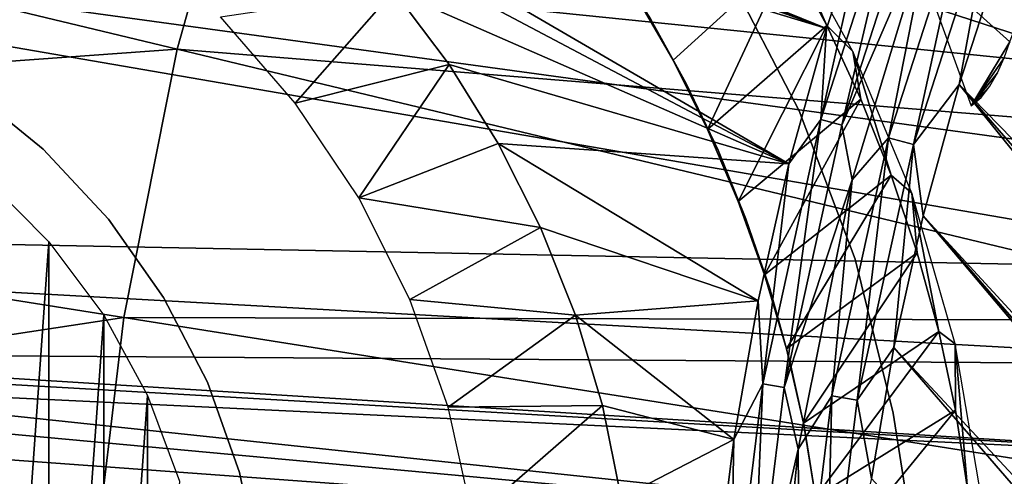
# Model space of a CAD drawing. Header units: millimetres. Extents: x -30.2 to 30.2, y -30.2 to 30.2.
# Tile 76 of 256: x -17.7 to -12.8, y 1.9 to 4.2. Entities that reach past the tile are written whole.
import ezdxf

# ---------------------------------------------------------------- set-up
doc = ezdxf.new("R2010")
doc.units = ezdxf.units.MM
doc.header["$LTSCALE"] = 52.148148
for name, color, linetype in [('1', 7, 'CONTINUOUS'), ('107', 7, 'CONTINUOUS'), ('110', 7, 'CONTINUOUS'), ('112', 7, 'CONTINUOUS'), ('139', 7, 'CONTINUOUS'), ('140', 7, 'CONTINUOUS'), ('174', 7, 'CONTINUOUS'), ('185', 7, 'CONTINUOUS'), ('206', 7, 'CONTINUOUS'), ('210', 7, 'CONTINUOUS'), ('366', 7, 'CONTINUOUS'), ('367', 7, 'CONTINUOUS'), ('82', 7, 'CONTINUOUS'), ('88', 7, 'CONTINUOUS')]:
    doc.layers.add(name, color=color, linetype=linetype)

msp = doc.modelspace()

# ---------------------------------------------------------------- linework, layer by layer
at = {"layer": '1', "color": 251, "linetype": 'Continuous', "true_color": 0x4c4c4c}
for points in [[(-22.5527, 5.4144, 6.367), (-22.908, 3.6283, 6.367), (-16.9168, 4.0614, 6.644), (-22.5527, 5.4144, 6.367)], [(-22.5527, 5.4144, 6.367), (-16.9168, 4.0614, 6.644), (-16.546, 5.3761, 6.644), (-22.5527, 5.4144, 6.367)], [(-16.9168, 4.0614, 6.644), (-11.0305, 3.584, 6.8418), (-16.546, 5.3761, 6.644), (-16.9168, 4.0614, 6.644)], [(-11.0305, 3.584, 6.8418), (-10.7153, 4.4384, 6.8418), (-16.546, 5.3761, 6.644), (-11.0305, 3.584, 6.8418)], [(-22.908, 3.6283, 6.367), (-17.1833, 2.7216, 6.644), (-16.9168, 4.0614, 6.644), (-22.908, 3.6283, 6.367)], [(-17.1833, 2.7216, 6.644), (-11.2777, 2.7075, 6.8418), (-16.9168, 4.0614, 6.644), (-17.1833, 2.7216, 6.644)], [(-11.2777, 2.7075, 6.8418), (-11.0305, 3.584, 6.8418), (-16.9168, 4.0614, 6.644), (-11.2777, 2.7075, 6.8418)], [(-22.908, 3.6283, 6.367), (-23.122, 1.8197, 6.367), (-17.1833, 2.7216, 6.644), (-22.908, 3.6283, 6.367)], [(-23.122, 1.8197, 6.367), (-17.3438, 1.365, 6.644), (-17.1833, 2.7216, 6.644), (-23.122, 1.8197, 6.367)], [(-17.3438, 1.365, 6.644), (-11.4554, 1.8144, 6.8418), (-17.1833, 2.7216, 6.644), (-17.3438, 1.365, 6.644)], [(-11.4554, 1.8144, 6.8418), (-11.2777, 2.7075, 6.8418), (-17.1833, 2.7216, 6.644), (-11.4554, 1.8144, 6.8418)]]:
    msp.add_3dface(points, dxfattribs=at)
at = {"layer": '107', "color": 251, "linetype": 'Continuous', "true_color": 0x4c4c4c}
for points in [[(-13.4521, 4.8304, -131.4064), (-13.6729, 4.1645, -131.4064), (-17.6813, 5.7889, -127.0866), (-13.4521, 4.8304, -131.4064)], [(-17.6813, 5.7889, -127.0866), (-13.6729, 4.1645, -131.4064), (-17.2511, 5.5626, -127.5676), (-17.6813, 5.7889, -127.0866)], [(-17.2511, 5.5626, -127.5676), (-13.6729, 4.1645, -131.4064), (-16.8527, 5.3046, -128.0295), (-17.2511, 5.5626, -127.5676)], [(-16.8527, 5.3046, -128.0295), (-13.6729, 4.1645, -131.4064), (-16.4819, 5.0144, -128.4672), (-16.8527, 5.3046, -128.0295)], [(-13.6729, 4.1645, -131.4064), (-13.8607, 3.4886, -131.4064), (-16.4819, 5.0144, -128.4672), (-13.6729, 4.1645, -131.4064)], [(-16.4819, 5.0144, -128.4672), (-13.8607, 3.4886, -131.4064), (-16.1415, 4.6957, -128.8835), (-16.4819, 5.0144, -128.4672)], [(-16.1415, 4.6957, -128.8835), (-13.8607, 3.4886, -131.4064), (-15.8344, 4.353, -129.2779), (-16.1415, 4.6957, -128.8835)], [(-15.8344, 4.353, -129.2779), (-13.8607, 3.4886, -131.4064), (-15.5582, 3.985, -129.6412), (-15.8344, 4.353, -129.2779)], [(-15.5582, 3.985, -129.6412), (-13.8607, 3.4886, -131.4064), (-15.3124, 3.5896, -129.9672), (-15.5582, 3.985, -129.6412)], [(-13.8607, 3.4886, -131.4064), (-14.0152, 2.8042, -131.4064), (-15.3124, 3.5896, -129.9672), (-13.8607, 3.4886, -131.4064)], [(-15.3124, 3.5896, -129.9672), (-14.0152, 2.8042, -131.4064), (-15.1008, 3.1708, -130.2646), (-15.3124, 3.5896, -129.9672)], [(-15.1008, 3.1708, -130.2646), (-14.0152, 2.8042, -131.4064), (-14.9266, 2.7335, -130.5231), (-15.1008, 3.1708, -130.2646)], [(-14.0152, 2.8042, -131.4064), (-14.1359, 2.1132, -131.4064), (-14.9266, 2.7335, -130.5231), (-14.0152, 2.8042, -131.4064)], [(-14.9266, 2.7335, -130.5231), (-14.1359, 2.1132, -131.4064), (-14.7922, 2.2826, -130.7289), (-14.9266, 2.7335, -130.5231)], [(-14.7922, 2.2826, -130.7289), (-14.1359, 2.1132, -131.4064), (-14.6984, 1.8214, -130.8799), (-14.7922, 2.2826, -130.7289)], [(-14.1359, 2.1132, -131.4064), (-14.2226, 1.417, -131.4064), (-14.6984, 1.8214, -130.8799), (-14.1359, 2.1132, -131.4064)]]:
    msp.add_3dface(points, dxfattribs=at)
at = {"layer": '110', "color": 251, "linetype": 'Continuous', "true_color": 0x4c4c4c}
for points in [[(-16.6993, 4.2217, -45.1956), (-15.8344, 4.353, -129.2779), (-16.3265, 3.7918, -45.1956), (-16.6993, 4.2217, -45.1956)], [(-15.8344, 4.353, -129.2779), (-15.5582, 3.985, -129.6412), (-16.3265, 3.7918, -45.1956), (-15.8344, 4.353, -129.2779)], [(-16.3265, 3.7918, -45.1956), (-15.5582, 3.985, -129.6412), (-16.0096, 3.3191, -45.1956), (-16.3265, 3.7918, -45.1956)], [(-15.5582, 3.985, -129.6412), (-15.3124, 3.5896, -129.9672), (-16.0096, 3.3191, -45.1956), (-15.5582, 3.985, -129.6412)], [(-15.3124, 3.5896, -129.9672), (-15.1008, 3.1708, -130.2646), (-16.0096, 3.3191, -45.1956), (-15.3124, 3.5896, -129.9672)], [(-16.0096, 3.3191, -45.1956), (-15.1008, 3.1708, -130.2646), (-15.7537, 2.8109, -45.1956), (-16.0096, 3.3191, -45.1956)], [(-15.1008, 3.1708, -130.2646), (-14.9266, 2.7335, -130.5231), (-15.7537, 2.8109, -45.1956), (-15.1008, 3.1708, -130.2646)], [(-15.7537, 2.8109, -45.1956), (-14.9266, 2.7335, -130.5231), (-15.5626, 2.2749, -45.1956), (-15.7537, 2.8109, -45.1956)], [(-14.9266, 2.7335, -130.5231), (-14.7922, 2.2826, -130.7289), (-15.5626, 2.2749, -45.1956), (-14.9266, 2.7335, -130.5231)], [(-15.5626, 2.2749, -45.1956), (-14.7922, 2.2826, -130.7289), (-15.4393, 1.7194, -45.1956), (-15.5626, 2.2749, -45.1956)], [(-14.7922, 2.2826, -130.7289), (-14.6984, 1.8214, -130.8799), (-15.4393, 1.7194, -45.1956), (-14.7922, 2.2826, -130.7289)]]:
    msp.add_3dface(points, dxfattribs=at)
at = {"layer": '112', "color": 251, "linetype": 'Continuous', "true_color": 0x4c4c4c}
for points in [[(-12.5604, 5.166, -131.7), (-7.9835, -0.4817, -131.7), (-12.8006, 4.5314, -131.7), (-12.5604, 5.166, -131.7)], [(-12.8006, 4.5314, -131.7), (-7.8785, -1.3724, -131.7), (-13.0109, 3.8842, -131.7), (-12.8006, 4.5314, -131.7)], [(-7.9835, -0.4817, -131.7), (-7.8785, -1.3724, -131.7), (-12.8006, 4.5314, -131.7), (-7.9835, -0.4817, -131.7)], [(-13.0109, 3.8842, -131.7), (-7.3855, -3.07, -131.7), (-13.1898, 3.2295, -131.7), (-13.0109, 3.8842, -131.7)], [(-7.6788, -2.2422, -131.7), (-7.3855, -3.07, -131.7), (-13.0109, 3.8842, -131.7), (-7.6788, -2.2422, -131.7)], [(-7.8785, -1.3724, -131.7), (-7.6788, -2.2422, -131.7), (-13.0109, 3.8842, -131.7), (-7.8785, -1.3724, -131.7)], [(-13.1898, 3.2295, -131.7), (-5.9544, -5.3424, -131.7), (-13.3362, 2.5725, -131.7), (-13.1898, 3.2295, -131.7)], [(-6.508, -4.6462, -131.7), (-5.9544, -5.3424, -131.7), (-13.1898, 3.2295, -131.7), (-6.508, -4.6462, -131.7)], [(-6.9906, -3.8786, -131.7), (-6.508, -4.6462, -131.7), (-13.1898, 3.2295, -131.7), (-6.9906, -3.8786, -131.7)], [(-7.3855, -3.07, -131.7), (-6.9906, -3.8786, -131.7), (-13.1898, 3.2295, -131.7), (-7.3855, -3.07, -131.7)], [(-13.4485, 1.9183, -131.7), (-13.3362, 2.5725, -131.7), (0.6319, -13.5701, -131.7), (-13.4485, 1.9183, -131.7)], [(-13.3362, 2.5725, -131.7), (-5.9544, -5.3424, -131.7), (0.6319, -13.5701, -131.7), (-13.3362, 2.5725, -131.7)]]:
    msp.add_3dface(points, dxfattribs=at)
at = {"layer": '139', "color": 251, "linetype": 'Continuous', "true_color": 0x4c4c4c}
for points in [[(-13.7013, 3.7097, -131.4928), (-13.4521, 4.8304, -131.4064), (-13.2866, 4.9953, -131.4928), (-13.7013, 3.7097, -131.4928)], [(-13.7013, 3.7097, -131.4928), (-13.2866, 4.9953, -131.4928), (-13.5961, 3.6812, -131.5658), (-13.7013, 3.7097, -131.4928)], [(-13.5961, 3.6812, -131.5658), (-13.2866, 4.9953, -131.4928), (-13.1846, 4.9569, -131.5658), (-13.5961, 3.6812, -131.5658)], [(-13.5961, 3.6812, -131.5658), (-13.1846, 4.9569, -131.5658), (-13.1465, 4.7206, -131.6237), (-13.5961, 3.6812, -131.5658)], [(-13.6729, 4.1645, -131.4064), (-13.4521, 4.8304, -131.4064), (-13.7013, 3.7097, -131.4928), (-13.6729, 4.1645, -131.4064)], [(-13.5459, 3.4093, -131.6237), (-13.5961, 3.6812, -131.5658), (-13.1465, 4.7206, -131.6237), (-13.5459, 3.4093, -131.6237)], [(-13.8607, 3.4886, -131.4064), (-13.6729, 4.1645, -131.4064), (-13.7013, 3.7097, -131.4928), (-13.8607, 3.4886, -131.4064)], [(-13.9919, 2.3905, -131.4928), (-13.8607, 3.4886, -131.4064), (-13.7013, 3.7097, -131.4928), (-13.9919, 2.3905, -131.4928)], [(-13.9919, 2.3905, -131.4928), (-13.7013, 3.7097, -131.4928), (-13.8845, 2.3722, -131.5658), (-13.9919, 2.3905, -131.4928)], [(-13.8845, 2.3722, -131.5658), (-13.7013, 3.7097, -131.4928), (-13.5961, 3.6812, -131.5658), (-13.8845, 2.3722, -131.5658)], [(-13.8845, 2.3722, -131.5658), (-13.5961, 3.6812, -131.5658), (-13.5459, 3.4093, -131.6237), (-13.8845, 2.3722, -131.5658)], [(-14.0152, 2.8042, -131.4064), (-13.8607, 3.4886, -131.4064), (-13.9919, 2.3905, -131.4928), (-14.0152, 2.8042, -131.4064)], [(-13.8148, 2.0652, -131.6237), (-13.8845, 2.3722, -131.5658), (-13.5459, 3.4093, -131.6237), (-13.8148, 2.0652, -131.6237)], [(-14.1359, 2.1132, -131.4064), (-14.0152, 2.8042, -131.4064), (-13.9919, 2.3905, -131.4928), (-14.1359, 2.1132, -131.4064)], [(-14.1558, 1.0497, -131.4928), (-14.1359, 2.1132, -131.4064), (-13.9919, 2.3905, -131.4928), (-14.1558, 1.0497, -131.4928)], [(-14.1558, 1.0497, -131.4928), (-13.9919, 2.3905, -131.4928), (-14.0471, 1.0416, -131.5658), (-14.1558, 1.0497, -131.4928)], [(-14.0471, 1.0416, -131.5658), (-13.9919, 2.3905, -131.4928), (-13.8845, 2.3722, -131.5658), (-14.0471, 1.0416, -131.5658)], [(-14.0471, 1.0416, -131.5658), (-13.8845, 2.3722, -131.5658), (-13.8148, 2.0652, -131.6237), (-14.0471, 1.0416, -131.5658)], [(-14.2226, 1.417, -131.4064), (-14.1359, 2.1132, -131.4064), (-14.1558, 1.0497, -131.4928), (-14.2226, 1.417, -131.4064)], [(-13.9507, 0.7011, -131.6237), (-14.0471, 1.0416, -131.5658), (-13.8148, 2.0652, -131.6237), (-13.9507, 0.7011, -131.6237)]]:
    msp.add_3dface(points, dxfattribs=at)
at = {"layer": '140', "color": 251, "linetype": 'Continuous', "true_color": 0x4c4c4c}
for points in [[(-13.3632, 3.6181, -131.6658), (-13.1465, 4.7206, -131.6237), (-12.9588, 4.872, -131.6658), (-13.3632, 3.6181, -131.6658)], [(-13.2391, 3.5845, -131.6914), (-13.3632, 3.6181, -131.6658), (-12.9588, 4.872, -131.6658), (-13.2391, 3.5845, -131.6914)], [(-12.8384, 4.8268, -131.6914), (-13.2391, 3.5845, -131.6914), (-12.9588, 4.872, -131.6658), (-12.8384, 4.8268, -131.6914)], [(-12.8384, 4.8268, -131.6914), (-13.0109, 3.8842, -131.7), (-13.2391, 3.5845, -131.6914), (-12.8384, 4.8268, -131.6914)], [(-12.8006, 4.5314, -131.7), (-13.0109, 3.8842, -131.7), (-12.8384, 4.8268, -131.6914), (-12.8006, 4.5314, -131.7)], [(-13.5459, 3.4093, -131.6237), (-13.1465, 4.7206, -131.6237), (-13.3632, 3.6181, -131.6658), (-13.5459, 3.4093, -131.6237)], [(-13.0109, 3.8842, -131.7), (-13.1898, 3.2295, -131.7), (-13.2391, 3.5845, -131.6914), (-13.0109, 3.8842, -131.7)], [(-13.6466, 2.3315, -131.6658), (-13.5459, 3.4093, -131.6237), (-13.3632, 3.6181, -131.6658), (-13.6466, 2.3315, -131.6658)], [(-13.5199, 2.3099, -131.6914), (-13.6466, 2.3315, -131.6658), (-13.3632, 3.6181, -131.6658), (-13.5199, 2.3099, -131.6914)], [(-13.2391, 3.5845, -131.6914), (-13.5199, 2.3099, -131.6914), (-13.3632, 3.6181, -131.6658), (-13.2391, 3.5845, -131.6914)], [(-13.2391, 3.5845, -131.6914), (-13.3362, 2.5725, -131.7), (-13.5199, 2.3099, -131.6914), (-13.2391, 3.5845, -131.6914)], [(-13.1898, 3.2295, -131.7), (-13.3362, 2.5725, -131.7), (-13.2391, 3.5845, -131.6914), (-13.1898, 3.2295, -131.7)], [(-13.8148, 2.0652, -131.6237), (-13.5459, 3.4093, -131.6237), (-13.6466, 2.3315, -131.6658), (-13.8148, 2.0652, -131.6237)], [(-13.3362, 2.5725, -131.7), (-13.4485, 1.9183, -131.7), (-13.5199, 2.3099, -131.6914), (-13.3362, 2.5725, -131.7)], [(-13.8064, 1.0238, -131.6658), (-13.8148, 2.0652, -131.6237), (-13.6466, 2.3315, -131.6658), (-13.8064, 1.0238, -131.6658)], [(-13.6782, 1.0143, -131.6914), (-13.8064, 1.0238, -131.6658), (-13.6466, 2.3315, -131.6658), (-13.6782, 1.0143, -131.6914)], [(-13.5199, 2.3099, -131.6914), (-13.6782, 1.0143, -131.6914), (-13.6466, 2.3315, -131.6658), (-13.5199, 2.3099, -131.6914)], [(-13.5199, 2.3099, -131.6914), (-13.4485, 1.9183, -131.7), (-13.6782, 1.0143, -131.6914), (-13.5199, 2.3099, -131.6914)], [(-13.9507, 0.7011, -131.6237), (-13.8148, 2.0652, -131.6237), (-13.8064, 1.0238, -131.6658), (-13.9507, 0.7011, -131.6237)]]:
    msp.add_3dface(points, dxfattribs=at)
at = {"layer": '174', "color": 251, "linetype": 'Continuous', "true_color": 0x4c4c4c}
for points in [[(-12.7581, 4.0974, -129.7532), (-12.3513, 5.1963, -129.7532), (-13.2169, 4.5123, -129.186), (-12.7581, 4.0974, -129.7532)], [(-12.9509, 3.7781, -129.6621), (-12.7581, 4.0974, -129.7532), (-13.2169, 4.5123, -129.186), (-12.9509, 3.7781, -129.6621)], [(-12.7862, 4.0174, -129.7506), (-12.7581, 4.0974, -129.7532), (-12.9509, 3.7781, -129.6621), (-12.7862, 4.0174, -129.7506)], [(-12.8192, 3.9437, -129.741), (-12.7862, 4.0174, -129.7506), (-12.9509, 3.7781, -129.6621), (-12.8192, 3.9437, -129.741)], [(-12.8571, 3.8758, -129.7244), (-12.8192, 3.9437, -129.741), (-12.9509, 3.7781, -129.6621), (-12.8571, 3.8758, -129.7244)], [(-12.901, 3.8207, -129.6981), (-12.8571, 3.8758, -129.7244), (-12.9509, 3.7781, -129.6621), (-12.901, 3.8207, -129.6981)]]:
    msp.add_3dface(points, dxfattribs=at)
at = {"layer": '185', "color": 251, "linetype": 'Continuous', "true_color": 0x4c4c4c}
for points in [[(-13.542, 4.0489, -128.3159), (-13.9102, 4.7177, -127.6644), (-13.672, 4.18, -121.7), (-13.542, 4.0489, -128.3159)], [(-13.672, 4.18, -121.7), (-13.9102, 4.7177, -127.6644), (-13.8608, 4.5325, -121.7), (-13.672, 4.18, -121.7)], [(-13.5014, 3.812, -121.7), (-13.542, 4.0489, -128.3159), (-13.672, 4.18, -121.7), (-13.5014, 3.812, -121.7)], [(-13.2473, 3.342, -128.9087), (-13.542, 4.0489, -128.3159), (-13.3504, 3.4322, -121.7), (-13.2473, 3.342, -128.9087)], [(-13.3504, 3.4322, -121.7), (-13.542, 4.0489, -128.3159), (-13.5014, 3.812, -121.7), (-13.3504, 3.4322, -121.7)], [(-13.2203, 3.0443, -121.7), (-13.2473, 3.342, -128.9087), (-13.3504, 3.4322, -121.7), (-13.2203, 3.0443, -121.7)], [(-13.0314, 2.5899, -128.9087), (-13.2473, 3.342, -128.9087), (-13.1125, 2.652, -121.7), (-13.0314, 2.5899, -128.9087)], [(-13.1125, 2.652, -121.7), (-13.2473, 3.342, -128.9087), (-13.2203, 3.0443, -121.7), (-13.1125, 2.652, -121.7)], [(-13.0283, 2.2589, -121.7), (-13.0314, 2.5899, -128.9087), (-13.1125, 2.652, -121.7), (-13.0283, 2.2589, -121.7)], [(-12.8993, 1.8187, -128.9087), (-13.0314, 2.5899, -128.9087), (-12.9687, 1.867, -121.7), (-12.8993, 1.8187, -128.9087)], [(-12.9687, 1.867, -121.7), (-13.0314, 2.5899, -128.9087), (-13.0283, 2.2589, -121.7), (-12.9687, 1.867, -121.7)]]:
    msp.add_3dface(points, dxfattribs=at)
at = {"layer": '206', "color": 251, "linetype": 'Continuous', "true_color": 0x4c4c4c}
for points in [[(-14.4393, 4.0064, -121.7), (-13.8608, 4.5325, -121.7), (-14.6297, 4.3374, -121.7), (-14.4393, 4.0064, -121.7)], [(-14.267, 3.6597, -121.7), (-13.8608, 4.5325, -121.7), (-14.4393, 4.0064, -121.7), (-14.267, 3.6597, -121.7)], [(-13.672, 4.18, -121.7), (-13.8608, 4.5325, -121.7), (-14.267, 3.6597, -121.7), (-13.672, 4.18, -121.7)], [(-14.1142, 3.3014, -121.7), (-13.672, 4.18, -121.7), (-14.267, 3.6597, -121.7), (-14.1142, 3.3014, -121.7)], [(-13.5014, 3.812, -121.7), (-13.672, 4.18, -121.7), (-14.1142, 3.3014, -121.7), (-13.5014, 3.812, -121.7)], [(-13.9825, 2.9352, -121.7), (-13.5014, 3.812, -121.7), (-14.1142, 3.3014, -121.7), (-13.9825, 2.9352, -121.7)], [(-13.3504, 3.4322, -121.7), (-13.5014, 3.812, -121.7), (-13.9825, 2.9352, -121.7), (-13.3504, 3.4322, -121.7)], [(-13.8734, 2.565, -121.7), (-13.3504, 3.4322, -121.7), (-13.9825, 2.9352, -121.7), (-13.8734, 2.565, -121.7)], [(-13.2203, 3.0443, -121.7), (-13.3504, 3.4322, -121.7), (-13.8734, 2.565, -121.7), (-13.2203, 3.0443, -121.7)], [(-13.7886, 2.1948, -121.7), (-13.2203, 3.0443, -121.7), (-13.8734, 2.565, -121.7), (-13.7886, 2.1948, -121.7)], [(-13.1125, 2.652, -121.7), (-13.2203, 3.0443, -121.7), (-13.7886, 2.1948, -121.7), (-13.1125, 2.652, -121.7)], [(-13.7289, 1.8253, -121.7), (-13.1125, 2.652, -121.7), (-13.7886, 2.1948, -121.7), (-13.7289, 1.8253, -121.7)], [(-13.0283, 2.2589, -121.7), (-13.1125, 2.652, -121.7), (-13.7289, 1.8253, -121.7), (-13.0283, 2.2589, -121.7)], [(-13.6927, 1.4461, -121.7), (-13.0283, 2.2589, -121.7), (-13.7289, 1.8253, -121.7), (-13.6927, 1.4461, -121.7)], [(-12.9687, 1.867, -121.7), (-13.0283, 2.2589, -121.7), (-13.6927, 1.4461, -121.7), (-12.9687, 1.867, -121.7)]]:
    msp.add_3dface(points, dxfattribs=at)
at = {"layer": '210', "color": 251, "linetype": 'Continuous', "true_color": 0x4c4c4c}
for points in [[(-14.4393, 4.0064, -121.7), (-14.6297, 4.3374, -121.7), (-14.553, 4.2124, -34.7), (-14.4393, 4.0064, -121.7)], [(-14.3744, 3.8895, -34.7), (-14.4393, 4.0064, -121.7), (-14.553, 4.2124, -34.7), (-14.3744, 3.8895, -34.7)], [(-14.267, 3.6597, -121.7), (-14.4393, 4.0064, -121.7), (-14.3744, 3.8895, -34.7), (-14.267, 3.6597, -121.7)], [(-14.2151, 3.5567, -34.7), (-14.267, 3.6597, -121.7), (-14.3744, 3.8895, -34.7), (-14.2151, 3.5567, -34.7)], [(-14.1142, 3.3014, -121.7), (-14.267, 3.6597, -121.7), (-14.2151, 3.5567, -34.7), (-14.1142, 3.3014, -121.7)], [(-14.0755, 3.215, -34.7), (-14.1142, 3.3014, -121.7), (-14.2151, 3.5567, -34.7), (-14.0755, 3.215, -34.7)], [(-13.9825, 2.9352, -121.7), (-14.1142, 3.3014, -121.7), (-14.0755, 3.215, -34.7), (-13.9825, 2.9352, -121.7)], [(-13.9561, 2.8658, -34.7), (-13.9825, 2.9352, -121.7), (-14.0755, 3.215, -34.7), (-13.9561, 2.8658, -34.7)], [(-13.8734, 2.565, -121.7), (-13.9825, 2.9352, -121.7), (-13.9561, 2.8658, -34.7), (-13.8734, 2.565, -121.7)], [(-13.8574, 2.5102, -34.7), (-13.8734, 2.565, -121.7), (-13.9561, 2.8658, -34.7), (-13.8574, 2.5102, -34.7)], [(-13.7886, 2.1948, -121.7), (-13.8734, 2.565, -121.7), (-13.8574, 2.5102, -34.7), (-13.7886, 2.1948, -121.7)], [(-13.7797, 2.1494, -34.7), (-13.7886, 2.1948, -121.7), (-13.8574, 2.5102, -34.7), (-13.7797, 2.1494, -34.7)], [(-13.7289, 1.8253, -121.7), (-13.7886, 2.1948, -121.7), (-13.7797, 2.1494, -34.7), (-13.7289, 1.8253, -121.7)], [(-13.7233, 1.7847, -34.7), (-13.7289, 1.8253, -121.7), (-13.7797, 2.1494, -34.7), (-13.7233, 1.7847, -34.7)]]:
    msp.add_3dface(points, dxfattribs=at)
at = {"layer": '366', "linetype": 'Continuous'}
for points in [[(-17.5564, 3.0994, -48.7), (-17.8792, -1.4145, -48.7), (-17.8792, 3.4223, -48.7), (-17.5564, 3.0994, -48.7)], [(-17.5564, -1.0916, -48.7), (-17.8792, -1.4145, -48.7), (-17.5564, 3.0994, -48.7), (-17.5564, -1.0916, -48.7)], [(-17.2827, 2.7338, -48.7), (-17.5564, -1.0916, -48.7), (-17.5564, 3.0994, -48.7), (-17.2827, 2.7338, -48.7)], [(-17.2827, -0.7261, -48.7), (-17.5564, -1.0916, -48.7), (-17.2827, 2.7338, -48.7), (-17.2827, -0.7261, -48.7)], [(-17.0639, 2.3331, -48.7), (-17.2827, -0.7261, -48.7), (-17.2827, 2.7338, -48.7), (-17.0639, 2.3331, -48.7)], [(-17.0639, -0.3253, -48.7), (-17.2827, -0.7261, -48.7), (-17.0639, 2.3331, -48.7), (-17.0639, -0.3253, -48.7)], [(-16.9044, 1.9053, -48.7), (-17.0639, -0.3253, -48.7), (-17.0639, 2.3331, -48.7), (-16.9044, 1.9053, -48.7)]]:
    msp.add_3dface(points, dxfattribs=at)
at = {"layer": '367', "linetype": 'Continuous'}
for points in [[(-17.5858, 3.5618, -48.4), (-17.9564, 3.8633, -48.4), (-17.5859, 3.5618, -44.7), (-17.5858, 3.5618, -48.4)], [(-17.5859, 3.5618, -44.7), (-17.9564, 3.8633, -48.4), (-17.9564, 3.8633, -44.7), (-17.5859, 3.5618, -44.7)], [(-17.2598, 3.2127, -44.7), (-17.5858, 3.5618, -48.4), (-17.5859, 3.5618, -44.7), (-17.2598, 3.2127, -44.7)], [(-17.2598, 3.2127, -48.4), (-17.5858, 3.5618, -48.4), (-17.2598, 3.2127, -44.7), (-17.2598, 3.2127, -48.4)], [(-16.9843, 2.8224, -48.4), (-17.2598, 3.2127, -48.4), (-16.9843, 2.8224, -44.7), (-16.9843, 2.8224, -48.4)], [(-16.9843, 2.8224, -44.7), (-17.2598, 3.2127, -48.4), (-17.2598, 3.2127, -44.7), (-16.9843, 2.8224, -44.7)], [(-16.7645, 2.3983, -48.4), (-16.9843, 2.8224, -48.4), (-16.7645, 2.3983, -44.7), (-16.7645, 2.3983, -48.4)], [(-16.7645, 2.3983, -44.7), (-16.9843, 2.8224, -48.4), (-16.9843, 2.8224, -44.7), (-16.7645, 2.3983, -44.7)], [(-16.6046, 1.9482, -48.4), (-16.7645, 2.3983, -48.4), (-16.6046, 1.9482, -44.7), (-16.6046, 1.9482, -48.4)], [(-16.6046, 1.9482, -44.7), (-16.7645, 2.3983, -48.4), (-16.7645, 2.3983, -44.7), (-16.6046, 1.9482, -44.7)], [(-16.5074, 1.4805, -48.4), (-16.6046, 1.9482, -48.4), (-16.5074, 1.4805, -44.7), (-16.5074, 1.4805, -48.4)], [(-16.5074, 1.4805, -44.7), (-16.6046, 1.9482, -48.4), (-16.6046, 1.9482, -44.7), (-16.5074, 1.4805, -44.7)]]:
    msp.add_3dface(points, dxfattribs=at)
at = {"layer": '82', "color": 251, "linetype": 'Continuous', "true_color": 0x4c4c4c}
for points in [[(-24.0734, 5.1635, -30), (-11.2821, 2.9603, -30), (-24.4099, 3.2154, -30), (-24.0734, 5.1635, -30)], [(-11.7149, 4.345, -30), (-11.5457, 3.8912, -30), (-24.0734, 5.1635, -30), (-11.7149, 4.345, -30)], [(-11.5457, 3.8912, -30), (-11.401, 3.4283, -30), (-24.0734, 5.1635, -30), (-11.5457, 3.8912, -30)], [(-11.401, 3.4283, -30), (-11.2821, 2.9603, -30), (-24.0734, 5.1635, -30), (-11.401, 3.4283, -30)], [(-11.2821, 2.9603, -30), (-11.189, 2.486, -30), (-24.4099, 3.2154, -30), (-11.2821, 2.9603, -30)], [(-24.4099, 3.2154, -30), (-11.189, 2.486, -30), (-19.7683, 2.544, -30), (-24.4099, 3.2154, -30)], [(-11.189, 2.486, -30), (-11.1214, 2.0057, -30), (-19.7683, 2.544, -30), (-11.189, 2.486, -30)], [(-19.7683, 2.544, -30), (-11.1214, 2.0057, -30), (-19.5186, 2.4892, -30), (-19.7683, 2.544, -30)], [(-19.5186, 2.4892, -30), (-11.1214, 2.0057, -30), (-19.2797, 2.3938, -30), (-19.5186, 2.4892, -30)], [(-11.1214, 2.0057, -30), (-11.0799, 1.5234, -30), (-19.2797, 2.3938, -30), (-11.1214, 2.0057, -30)], [(-19.2797, 2.3938, -30), (-11.0799, 1.5234, -30), (-19.0607, 2.2603, -30), (-19.2797, 2.3938, -30)], [(-19.0607, 2.2603, -30), (-11.0799, 1.5234, -30), (-18.8666, 2.0932, -30), (-19.0607, 2.2603, -30)], [(-18.8666, 2.0932, -30), (-11.0799, 1.5234, -30), (-18.702, 1.8951, -30), (-18.8666, 2.0932, -30)]]:
    msp.add_3dface(points, dxfattribs=at)
at = {"layer": '88', "color": 250, "linetype": 'Continuous', "true_color": 0x333333}
for points in [[(-14.1746, 4.4565, -31.0221), (-13.8104, 3.754, -31.0221), (-14.1746, 4.4564, -36.0221), (-14.1746, 4.4565, -31.0221)], [(-14.1746, 4.4564, -36.0221), (-13.8104, 3.754, -31.0221), (-13.8104, 3.7539, -36.0221), (-14.1746, 4.4564, -36.0221)], [(-13.8104, 3.754, -31.0221), (-13.5309, 3.0135, -31.0221), (-13.8104, 3.7539, -36.0221), (-13.8104, 3.754, -31.0221)], [(-13.8104, 3.7539, -36.0221), (-13.5309, 3.0135, -31.0221), (-13.5308, 3.0134, -36.0221), (-13.8104, 3.7539, -36.0221)], [(-13.5309, 3.0135, -31.0221), (-13.3398, 2.2448, -31.0221), (-13.5308, 3.0134, -36.0221), (-13.5309, 3.0135, -31.0221)], [(-13.5308, 3.0134, -36.0221), (-13.3398, 2.2448, -31.0221), (-13.3398, 2.2448, -36.0221), (-13.5308, 3.0134, -36.0221)], [(-13.3398, 2.2448, -31.0221), (-13.2784, 1.8532, -31.0221), (-13.3398, 2.2448, -36.0221), (-13.3398, 2.2448, -31.0221)], [(-13.3398, 2.2448, -36.0221), (-13.2784, 1.8532, -31.0221), (-13.2784, 1.8532, -36.0221), (-13.3398, 2.2448, -36.0221)]]:
    msp.add_3dface(points, dxfattribs=at)

doc.saveas('drawing.dxf')
